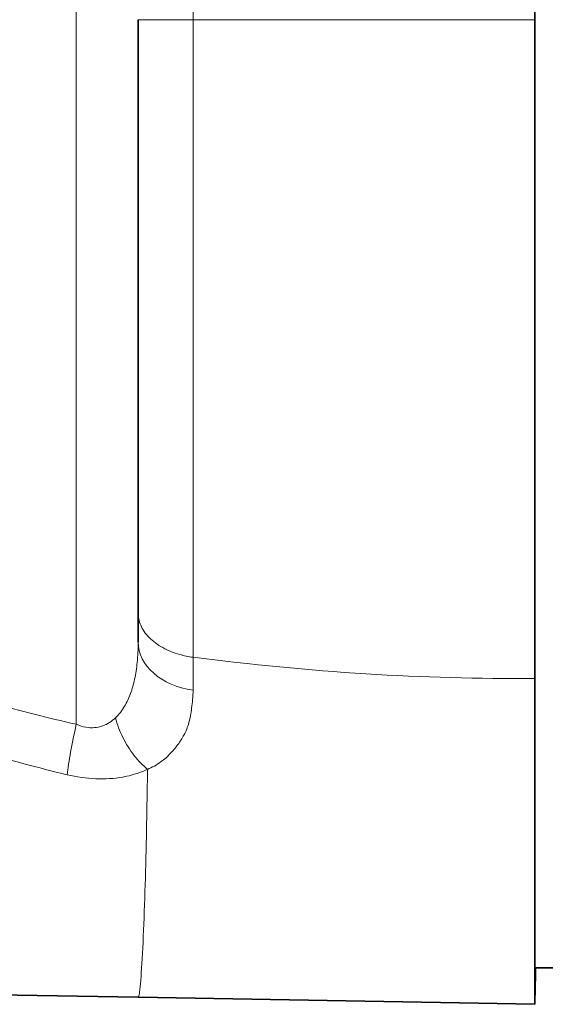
# Model space of a CAD drawing. Header units: millimetres. Extents: x 5 to 415, y 5 to 292.
# Tile 95 of 199: x 235 to 243, y 139 to 153. Entities that reach past the tile are written whole.
import ezdxf

# ---------------------------------------------------------------- set-up
doc = ezdxf.new("R2010")
doc.units = ezdxf.units.MM
doc.layers.add('Sichtbar (ISO)', color=7, linetype='Continuous', lineweight=35)
doc.layers.add('Sichtbar schmal (ISO)', color=7, linetype='Continuous', lineweight=18)

msp = doc.modelspace()

# ---------------------------------------------------------------- linework, layer by layer
at = {"layer": 'Sichtbar (ISO)'}
for p, q in [((236.82628875, 144.38933106), (236.82628875, 143.95530546)), ((236.25465836, 141.94031133), (236.25465836, 141.94032798)), ((242.97622423, 139.15197187), (242.67594443, 139.15197301)), ((242.67606238, 138.61791885), (242.67606442, 139.15169027)), ((242.68831589, 139.15169022), (242.68128875, 138.74910602)), ((236.82655764, 138.72002233), (231.42868493, 138.81424255)), ((242.67592743, 138.61791937), (236.83297381, 138.71991189)), ((242.67606288, 138.74919724), (242.68128875, 138.74910602)), ((242.67609731, 138.74919664), (242.67609681, 138.61791825)), ((242.67592746, 138.6179212), (242.67606238, 138.61791885)), ((242.67609681, 138.61791825), (242.67606238, 138.61791885)), ((242.67609681, 138.61791825), (242.67623185, 138.61791589))]:
    msp.add_line(p, q, dxfattribs=at)
for points, knots in [([(242.67594094, 153.13269795), (242.67594519, 154.2464739), (242.67594982, 155.35670774), (242.67595936, 157.45086333), (242.67596416, 158.42508557), (242.6759794, 161.28858705), (242.67598913, 162.80724989), (242.67600729, 165.30820361), (242.67601555, 166.14451049), (242.67603035, 167.32472876), (242.67603914, 167.64383925), (242.67605321, 167.64383911)], [-3.771531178, -3.771531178, -3.771531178, -3.771531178, -3.3916207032, -3.3916207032, -3.0402912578, -3.0402912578, -2.3111990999, -2.3111990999, -1.3483001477, -1.3483001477, -0.00001253, -0.00001253, -0.00001253, -0.00001253]), ([(236.82628875, 153.13269857), (236.82628875, 152.82671661), (236.82628875, 152.5207289), (236.82628875, 152.21558752), (236.82628875, 151.93053834), (236.82628875, 151.64622771), (236.82628875, 151.36325988), (236.82628875, 151.09093956), (236.82628875, 150.8198629), (236.82628875, 150.55055347), (236.82628875, 150.28870451), (236.82628875, 150.02852624), (236.82628875, 149.77052959), (236.82628875, 149.51720172), (236.82628875, 149.26597724), (236.82628875, 149.01731123), (236.82628875, 148.77035212), (236.82628875, 148.52591648), (236.82628875, 148.28442411), (236.82628875, 148.04174148), (236.82628875, 147.80203121), (236.82628875, 147.56571226), (236.82628875, 147.32576535), (236.82628875, 147.08931468), (236.82628875, 146.85671162), (236.82628875, 146.61722526), (236.82628875, 146.3818176), (236.82628875, 146.15099592), (236.82628875, 145.92015597), (236.82628875, 145.69390273), (236.82628875, 145.47213378), (236.82628875, 145.26726266), (236.82628875, 145.0662185), (236.82628875, 144.87055717), (236.82628875, 144.78892876), (236.82628879, 144.70825027), (236.82628881, 144.62816232), (236.82628882, 144.58811835), (236.82628882, 144.54822281), (236.82628881, 144.50843567), (236.8262888, 144.4885421), (236.82628879, 144.46867568), (236.82628877, 144.44883171), (236.82628877, 144.43890973), (236.82628876, 144.42899337), (236.82628876, 144.41908205), (236.82628876, 144.41412639), (236.82628876, 144.409172), (236.82628875, 144.40421879), (236.82628875, 144.40174219), (236.82628875, 144.39926589), (236.82628875, 144.39678988), (236.82628875, 144.39555187), (236.82628875, 144.39431394), (236.82628875, 144.39307607), (236.82628875, 144.39245714), (236.82628875, 144.39183823), (236.82628875, 144.39121933), (236.82628875, 144.39090988), (236.82628875, 144.39060044), (236.82628875, 144.390291), (236.82628875, 144.39013628), (236.82628875, 144.38998156), (236.82628875, 144.38982685), (236.82628875, 144.38974949), (236.82628875, 144.38967213), (236.82628875, 144.38959477), (236.82628875, 144.38955609), (236.82628875, 144.38951741), (236.82628875, 144.38947873), (236.82628875, 144.38945939), (236.82628875, 144.38944006), (236.82628875, 144.38942072), (236.82628875, 144.38941105), (236.82628875, 144.38940138), (236.82628875, 144.38939171), (236.82628875, 144.38938687), (236.82628875, 144.38938233), (236.82628875, 144.38937716), (236.82628875, 144.38937199), (236.82628875, 144.38936407), (236.82628875, 144.38933104)], [0, 0, 0, 0, 0.0956671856, 0.0956671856, 0.0956671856, 0.1850351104, 0.1850351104, 0.1850351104, 0.2710403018, 0.2710403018, 0.2710403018, 0.3546629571, 0.3546629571, 0.3546629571, 0.4367723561, 0.4367723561, 0.4367723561, 0.5183181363, 0.5183181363, 0.5183181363, 0.6002658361, 0.6002658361, 0.6002658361, 0.6834715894, 0.6834715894, 0.6834715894, 0.7691396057, 0.7691396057, 0.7691396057, 0.8548144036, 0.8548144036, 0.8548144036, 0.9339611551, 0.9339611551, 0.9339611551, 0.9669805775, 0.9669805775, 0.9669805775, 0.9834902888, 0.9834902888, 0.9834902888, 0.9917451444, 0.9917451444, 0.9917451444, 0.9958725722, 0.9958725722, 0.9958725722, 0.9979362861, 0.9979362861, 0.9979362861, 0.998968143, 0.998968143, 0.998968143, 0.9994840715, 0.9994840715, 0.9994840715, 0.9997420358, 0.9997420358, 0.9997420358, 0.9998710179, 0.9998710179, 0.9998710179, 0.9999355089, 0.9999355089, 0.9999355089, 0.9999677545, 0.9999677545, 0.9999677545, 0.9999838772, 0.9999838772, 0.9999838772, 0.9999919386, 0.9999919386, 0.9999919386, 0.9999959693, 0.9999959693, 0.9999959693, 0.9999979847, 0.9999979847, 0.9999979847, 1, 1, 1, 1]), ([(242.67591559, 143.41885455), (242.67591664, 144.46045675), (242.67591887, 145.85369637), (242.6759277, 149.36703172), (242.67593367, 151.23029721), (242.67594094, 153.13269795)], [-1.1410218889, -1.1410218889, -1.1410218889, -1.1410218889, -0.5707381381, -0.5707381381, -0.00001721, -0.00001721, -0.00001721, -0.00001721]), ([(242.67592734, 138.61791913), (242.67592432, 138.61606944), (242.67592179, 138.63627667), (242.67591749, 139.10991924), (242.67591633, 139.51024407), (242.67591406, 140.85828595), (242.67591438, 142.20979664), (242.67591559, 143.41885894)], [-0.9054237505, -0.9054237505, -0.9054237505, -0.9054237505, -0.69931160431, -0.69931160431, -0.48779941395, -0.48779941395, -0.00000582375, -0.00000582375, -0.00000582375, -0.00000582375]), ([(242.67591786, 143.41885455), (242.67591764, 143.1432178), (242.67591749, 142.87994154), (242.67591742, 142.62974575), (242.67591738, 142.47125984), (242.67591737, 142.31802255), (242.6759174, 142.17022056), (242.67591742, 142.03378795), (242.67591746, 141.90198661), (242.67591754, 141.77468633), (242.67591761, 141.66178299), (242.6759177, 141.55242021), (242.67591781, 141.44677049), (242.67591791, 141.34924767), (242.67591803, 141.25488866), (242.67591816, 141.16338428), (242.6759183, 141.0718799), (242.67591846, 140.98323015), (242.67591863, 140.89777733), (242.67591879, 140.81889781), (242.67591897, 140.7427423), (242.67591915, 140.66903272), (242.67591938, 140.58252634), (242.67591962, 140.4993889), (242.67591989, 140.41750352), (242.67592015, 140.34191701), (242.67592043, 140.26739733), (242.67592075, 140.1959708), (242.67592107, 140.12454426), (242.67592142, 140.05621087), (242.67592181, 139.99157142), (242.67592217, 139.93190423), (242.67592256, 139.87538452), (242.67592299, 139.82218304), (242.67592395, 139.70211024), (242.67592509, 139.59894), (242.67592645, 139.5126224), (242.67592769, 139.43294462), (242.67592913, 139.36762619), (242.67593078, 139.31514015), (242.67593257, 139.25828029), (242.67593462, 139.21648113), (242.67593699, 139.18933121), (242.67593918, 139.16426981), (242.67594164, 139.15169033), (242.67594443, 139.15197301)], [0.45531388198, 0.45531388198, 0.45531388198, 0.45531388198, 0.51039026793, 0.51039026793, 0.51039026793, 0.54527826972, 0.54527826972, 0.54527826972, 0.57748257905, 0.57748257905, 0.57748257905, 0.60604476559, 0.60604476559, 0.60604476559, 0.63240986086, 0.63240986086, 0.63240986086, 0.65877495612, 0.65877495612, 0.65877495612, 0.68311196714, 0.68311196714, 0.68311196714, 0.71167415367, 0.71167415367, 0.71167415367, 0.73803924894, 0.73803924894, 0.73803924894, 0.76440434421, 0.76440434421, 0.76440434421, 0.78874135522, 0.78874135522, 0.78874135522, 0.84366863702, 0.84366863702, 0.84366863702, 0.8943707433, 0.8943707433, 0.8943707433, 0.9492980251, 0.9492980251, 0.9492980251, 1, 1, 1, 1])]:
    msp.add_open_spline(points, degree=3, knots=knots, dxfattribs=at)
msp.add_open_spline([(242.67623913, 138.74930069), (242.6762364, 138.62877061), (242.67623422, 138.6164522), (242.67623185, 138.61791381)], degree=3, dxfattribs=at)
at = {"layer": 'Sichtbar schmal (ISO)'}
for p, q in [((235.91344492, 142.7452755), (235.91344725, 163.46149926)), ((237.63718071, 163.01275568), (237.63718071, 153.13269856)), ((237.63718091, 153.1326983), (236.82628875, 153.13269857)), ((242.67594094, 153.13269795), (237.63718091, 153.1326983)), ((236.56297657, 141.96089492), (236.56297657, 141.96088023))]:
    msp.add_line(p, q, dxfattribs=at)
for centre, major_axis, ratio, start_param, end_param in [((237.82628875, 143.95531087), (-1, -0.00001123), 0.7199174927, 6.2831731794, 7.6646641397), ((237.82628875, 144.38936264), (-1, -0.00027759), 0.6683023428, 1.1736275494, 1.3803574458), ((237.17278924, 153.27388491), (-19.14643447, 3.52721464), 0.4806660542, 1.6832782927, 1.949481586), ((236.00060344, 142.74527626), (0.21844671, 0.97584888), 0.0850689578, 1.5898377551, 2.4562482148)]:
    msp.add_ellipse(centre, major_axis=major_axis, ratio=ratio, start_param=start_param, end_param=end_param, dxfattribs=at)
for points, knots in [([(237.63718114, 153.13269838), (237.63718122, 152.80437535), (237.63718061, 152.47581622), (237.63718114, 152.1479044), (237.63718163, 151.84158407), (237.6371825, 151.53582887), (237.63718114, 151.23130508), (237.63718093, 151.18456862), (237.63718077, 151.13786055), (237.63718065, 151.09118476), (237.63718003, 150.84517584), (237.63718056, 150.60006348), (237.63718114, 150.35627538), (237.63718181, 150.07426769), (237.63718155, 149.79403547), (237.63718114, 149.51614709), (237.63718098, 149.40731423), (237.63718094, 149.29884403), (237.63718095, 149.19076555), (237.63718097, 149.02787575), (237.63718111, 148.86587535), (237.63718114, 148.70489185), (237.63718116, 148.56885962), (237.63718104, 148.43353931), (237.63718098, 148.29901989), (237.63718092, 148.17053812), (237.63718091, 148.04278719), (237.63718114, 147.91580521), (237.63718142, 147.75894026), (237.63718168, 147.60326974), (237.63718166, 147.44887412), (237.63718164, 147.34616941), (237.63718149, 147.24402879), (237.63718114, 147.14248671), (237.63718054, 146.97356615), (237.63717999, 146.80629264), (237.63718016, 146.64079455), (237.63718025, 146.5534296), (237.63718054, 146.46655952), (237.63718114, 146.38020322), (237.63718231, 146.20996556), (237.63718371, 146.0417234), (237.63718335, 145.87558492), (237.63718316, 145.79057983), (237.63718252, 145.70612571), (237.63718114, 145.62223769), (237.63717906, 145.4957454), (237.63717708, 145.37055434), (237.63717668, 145.24670394), (237.63717629, 145.12786829), (237.63717734, 145.01026677), (237.63718114, 144.89397193), (237.63718379, 144.81252031), (237.63718499, 144.7316716), (237.63718525, 144.65146831), (237.6371857, 144.51563318), (237.63718347, 144.38165114), (237.63718114, 144.2494252), (237.63717804, 144.07395488), (237.63718311, 143.90168074), (237.63718114, 143.73308978)], [0.00000001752, 0.00000001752, 0.00000001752, 0.00000001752, 0.09566698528, 0.09566698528, 0.09566698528, 0.18503472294, 0.18503472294, 0.18503472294, 0.19875033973, 0.19875033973, 0.19875033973, 0.27103973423, 0.27103973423, 0.27103973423, 0.35466221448, 0.35466221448, 0.35466221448, 0.38741232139, 0.38741232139, 0.38741232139, 0.43677144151, 0.43677144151, 0.43677144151, 0.47848025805, 0.47848025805, 0.47848025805, 0.51831705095, 0.51831705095, 0.51831705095, 0.56752873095, 0.56752873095, 0.56752873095, 0.6002645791, 0.6002645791, 0.6002645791, 0.65472237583, 0.65472237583, 0.65472237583, 0.68347015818, 0.68347015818, 0.68347015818, 0.74014182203, 0.74014182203, 0.74014182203, 0.76913799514, 0.76913799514, 0.76913799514, 0.81286047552, 0.81286047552, 0.81286047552, 0.85481261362, 0.85481261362, 0.85481261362, 0.8841954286, 0.8841954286, 0.8841954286, 0.93395919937, 0.93395919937, 0.93395919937, 0.99999816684, 0.99999816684, 0.99999816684, 0.99999816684]), ([(227.78271448, 146.91617179), (227.84605657, 146.86124968), (227.90937429, 146.80679808), (227.97268242, 146.75284935), (228.10405324, 146.64090024), (228.23538431, 146.53111773), (228.3667047, 146.42371377), (228.51156754, 146.30523376), (228.65641692, 146.1896484), (228.80117262, 146.07714238), (228.96167731, 145.95239605), (229.12206715, 145.83143661), (229.28217849, 145.71447591), (229.4605418, 145.58418221), (229.63855525, 145.45884827), (229.81566978, 145.33840307), (230.01542513, 145.20256117), (230.21403809, 145.07293941), (230.41080577, 144.94944325), (230.63089537, 144.81130969), (230.84918274, 144.68148823), (231.06734203, 144.55866484), (231.31336653, 144.42015337), (231.55921714, 144.29052639), (231.80729538, 144.1679458), (232.08229024, 144.03206515), (232.36001622, 143.90482632), (232.64408709, 143.78425125), (232.76325021, 143.73367197), (232.88353582, 143.68427455), (233.00522311, 143.63593932), (233.19931437, 143.5588446), (233.39680622, 143.48419378), (233.59743263, 143.41232711), (233.95036557, 143.2859025), (234.31301618, 143.16811624), (234.68357646, 143.06017265), (235.08513226, 142.94320011), (235.49597608, 142.83778854), (235.91344492, 142.74527626)], [0, 0, 0, 0, 0.02394851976, 0.02394851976, 0.02394851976, 0.0736441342, 0.0736441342, 0.0736441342, 0.12846461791, 0.12846461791, 0.12846461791, 0.18924940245, 0.18924940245, 0.18924940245, 0.25696337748, 0.25696337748, 0.25696337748, 0.33333333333, 0.33333333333, 0.33333333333, 0.41875505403, 0.41875505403, 0.41875505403, 0.51508758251, 0.51508758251, 0.51508758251, 0.62187223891, 0.62187223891, 0.62187223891, 0.66666666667, 0.66666666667, 0.66666666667, 0.73811379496, 0.73811379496, 0.73811379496, 0.86380036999, 0.86380036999, 0.86380036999, 0.99999999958, 0.99999999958, 0.99999999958, 0.99999999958]), ([(237.43965076, 143.77297369), (237.35182729, 143.79758004), (237.26612979, 143.83165726), (237.18900684, 143.87427776), (237.11188388, 143.91689826), (237.04338645, 143.96810635), (236.98843663, 144.02446735), (236.93348681, 144.08082834), (236.89203439, 144.1423336), (236.8652686, 144.20452024), (236.83850281, 144.26670688), (236.82628875, 144.32954693), (236.82628875, 144.38933104)], [0, 0, 0, 0, 0.25, 0.25, 0.25, 0.5, 0.5, 0.5, 0.75, 0.75, 0.75, 1, 1, 1, 1]), ([(236.82628875, 143.95531113), (236.82628737, 143.85315569), (236.81836511, 143.66516142), (236.78033786, 143.41199933), (236.71898169, 143.19482241), (236.62851344, 142.99894306), (236.5436089, 142.88878221), (236.4922987, 142.84033044)], [0.0000010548, 0.0000010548, 0.0000010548, 0.0000010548, 0.22738049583, 0.42804368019, 0.61065916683, 0.79410038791, 1, 1, 1, 1]), ([(231.12628876, 143.74185026), (231.25748625, 143.67184793), (231.67405402, 143.45630153), (232.4208963, 143.1046944), (233.41581283, 142.70215757), (234.54557752, 142.32112182), (235.35202397, 142.10323737), (235.77893862, 142.00153494)], [0, 0, 0, 0, 0.0894364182, 0.2820383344, 0.4961096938, 0.7348201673, 1, 1, 1, 1]), ([(237.63718095, 143.73308981), (237.63717484, 143.67931118), (237.63723504, 143.57154369), (237.63752983, 143.41006444), (237.63788962, 143.30220489), (237.63810807, 143.24825409)], [0.00000005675, 0.00000005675, 0.00000005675, 0.00000005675, 0.33333333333, 0.66666666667, 1, 1, 1, 1]), ([(236.4922987, 142.84033044), (236.46464766, 142.81420217), (236.43519187, 142.7909686), (236.40390188, 142.77106563), (236.37111628, 142.75021133), (236.33631696, 142.73301363), (236.29994644, 142.72021244), (236.26272211, 142.70711074), (236.22385196, 142.69861437), (236.18392486, 142.69515716), (236.14254862, 142.69157446), (236.10003733, 142.69340334), (236.05720468, 142.70073108), (236.0092667, 142.70893223), (235.9609262, 142.72402122), (235.91344441, 142.74527473)], [0, 0, 0, 0, 0.18263856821, 0.18263856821, 0.18263856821, 0.37400697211, 0.37400697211, 0.37400697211, 0.56986776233, 0.56986776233, 0.56986776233, 0.77283729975, 0.77283729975, 0.77283729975, 0.99999928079, 0.99999928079, 0.99999928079, 0.99999928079]), ([(236.96506339, 142.07938985), (236.89506991, 142.13671372), (236.82604162, 142.20814245), (236.76419667, 142.28808616), (236.70235172, 142.36802987), (236.64746845, 142.45606598), (236.60121711, 142.549933), (236.55496576, 142.64380003), (236.51777057, 142.74364228), (236.4922987, 142.84033044)], [0, 0, 0, 0, 0.3333333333, 0.3333333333, 0.3333333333, 0.6666666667, 0.6666666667, 0.6666666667, 1, 1, 1, 1]), ([(237.50231305, 142.58596068), (237.47515031, 142.53707394), (237.44547605, 142.49056001), (237.41233989, 142.44537471), (237.39523912, 142.42205566), (237.37720369, 142.39909575), (237.35798557, 142.37641563), (237.32116724, 142.33296474), (237.28056471, 142.29036339), (237.23761997, 142.25211284), (237.21471345, 142.23171018), (237.19119311, 142.2125297), (237.16765894, 142.19500954), (237.10000334, 142.1446429), (237.03089041, 142.1082582), (236.96506339, 142.07938985)], [0, 0, 0, 0, 0.2198658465, 0.2198658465, 0.2198658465, 0.3333333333, 0.3333333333, 0.3333333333, 0.5507158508, 0.5507158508, 0.5507158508, 0.6666666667, 0.6666666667, 0.6666666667, 1, 1, 1, 1]), ([(236.96505531, 142.07939648), (236.9264771, 142.06182883), (236.88648226, 142.04582462), (236.84542448, 142.03144343), (236.76629337, 142.0037264), (236.6832143, 141.98203897), (236.59871031, 141.96688585), (236.4703566, 141.94386967), (236.33871763, 141.93590522), (236.20086494, 141.94196753), (236.06301225, 141.94802984), (235.91895724, 141.96815861), (235.77893862, 142.00153494)], [0.00001087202, 0.00001087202, 0.00001087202, 0.00001087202, 0.11387730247, 0.11387730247, 0.11387730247, 0.33333333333, 0.33333333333, 0.33333333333, 0.66666666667, 0.66666666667, 0.66666666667, 1, 1, 1, 1]), ([(236.96506636, 142.07940151), (236.96476508, 142.05782817), (236.96444568, 142.03626557), (236.96412619, 142.01470986), (236.96047279, 141.76821534), (236.95680654, 141.52262461), (236.95215138, 141.27777861)], [0, 0, 0, 0, 0.0804166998, 0.0804166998, 0.0804166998, 1, 1, 1, 1]), ([(236.95215056, 141.27777483), (236.95158921, 141.24824919), (236.94526231, 140.94454191), (236.93194388, 140.36865163), (236.90328242, 139.5960844), (236.87416012, 139.07261762), (236.85215598, 138.82085873), (236.83369014, 138.69641338), (236.82653735, 138.71927431), (236.82655767, 138.72002389)], [0, 0, 0, 0, 0.0210689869, 0.2168562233, 0.4126434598, 0.6084306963, 0.7063243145, 0.8042179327, 1, 1, 1, 1])]:
    msp.add_open_spline(points, degree=3, knots=knots, dxfattribs=at)
msp.add_open_spline([(237.63810807, 143.24825409), (237.63493631, 143.15142008), (237.61691394, 142.97585529), (237.58114688, 142.76232935), (237.53082929, 142.64081764), (237.502312, 142.58595645)], degree=3, dxfattribs=at)

doc.saveas('drawing.dxf')
